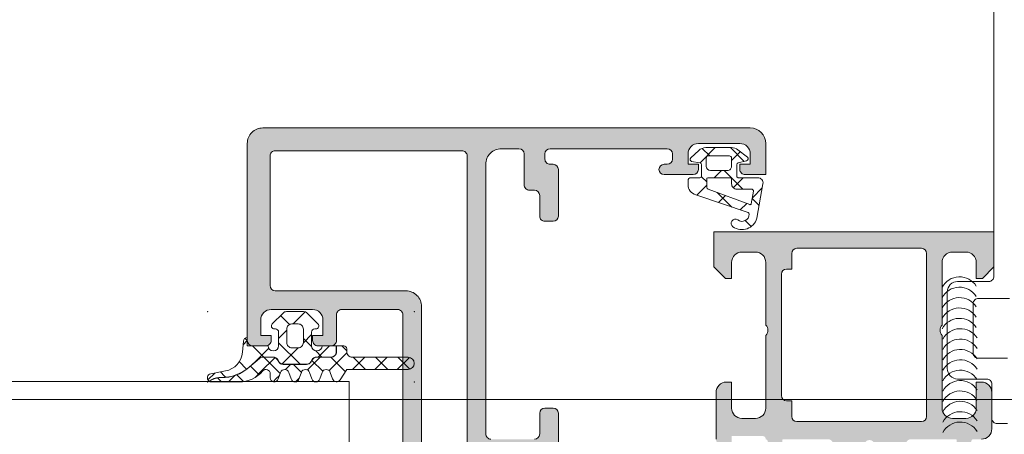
# Model space of a CAD drawing. Header units: millimetres. Extents: x 213386 to 506888, y 183055 to 450952.
# Tile 187 of 256: x 387482 to 387577, y 284360 to 284400. Entities that reach past the tile are written whole.
import ezdxf

# ---------------------------------------------------------------- set-up
doc = ezdxf.new("R2010")
doc.units = ezdxf.units.MM
doc.layers.add('FASÁDA DETAILNÍ', color=255, linetype='Continuous', lineweight=0)

msp = doc.modelspace()

# ---------------------------------------------------------------- hatches: boundary and pattern name
at = {"layer": 'FASÁDA DETAILNÍ'}
h = msp.add_hatch(color=256, dxfattribs=at)
edge = h.paths.add_edge_path(flags=16)
edge.add_ellipse((387524.344, 284386.636), major_axis=(-0.5, 0), ratio=1, start_angle=179.99702, end_angle=270.00298)
edge.add_line((387524.344, 284387.136), (387506.344, 284387.136))
edge.add_ellipse((387506.344, 284386.636), major_axis=(-0.5, 0), ratio=1, start_angle=-90.00298, end_angle=0.00298)
edge.add_line((387505.844, 284386.636), (387505.844, 284374.136))
edge.add_ellipse((387506.344, 284374.136), major_axis=(-0.5, 0), ratio=1, start_angle=0.0025, end_angle=89.9975)
edge.add_line((387506.344, 284373.636), (387518.947, 284373.636))
edge.add_ellipse((387518.947, 284372.136), major_axis=(-1.5, 0), ratio=1, start_angle=179.99996, end_angle=270.00004, ccw=False)
edge.add_line((387520.447, 284372.136), (387520.447, 284359.136))
edge.add_ellipse((387520.947, 284359.136), major_axis=(-0.5, 0), ratio=1, start_angle=-0.00004, end_angle=90.00004)
edge.add_line((387520.947, 284358.636), (387524.344, 284358.636))
edge.add_ellipse((387524.344, 284359.136), major_axis=(-0.5, 0), ratio=1, start_angle=89.99996, end_angle=180.00004)
edge.add_line((387524.844, 284359.136), (387524.844, 284386.636))
edge = h.paths.add_edge_path()
edge.add_line((387553.644, 284387.836), (387553.644, 284384.836))
edge.add_line((387553.644, 284384.836), (387551.644, 284384.836))
edge.add_arc((387551.644, 284385.336), 0.5, 179.99702, 270.00298, ccw=False)
edge.add_line((387551.144, 284385.336), (387551.144, 284385.836))
edge.add_line((387551.144, 284385.836), (387552.144, 284385.836))
edge.add_line((387552.144, 284385.836), (387552.144, 284386.836))
edge.add_arc((387551.144, 284386.836), 1, 0.00367, 89.99633)
edge.add_line((387551.144, 284387.836), (387547.144, 284387.836))
edge.add_arc((387547.144, 284386.836), 1, 90.00172, 179.99828)
edge.add_line((387546.144, 284386.836), (387546.144, 284385.836))
edge.add_line((387546.144, 284385.836), (387547.144, 284385.836))
edge.add_line((387547.144, 284385.836), (387547.144, 284385.336))
edge.add_arc((387546.644, 284385.336), 0.5, 270.00064, 359.99936, ccw=False)
edge.add_line((387546.644, 284384.836), (387543.844, 284384.836))
edge.add_arc((387543.844, 284385.336), 0.5, 90, 270, ccw=False)
edge.add_line((387543.844, 284385.836), (387544.144, 284385.836))
edge.add_arc((387544.144, 284386.336), 0.5, 270.00123, 359.99877)
edge.add_line((387544.644, 284386.336), (387544.644, 284386.836))
edge.add_arc((387544.144, 284386.836), 0.5, 0.00778, 89.99222)
edge.add_line((387544.144, 284387.336), (387532.844, 284387.336))
edge.add_arc((387532.844, 284386.836), 0.5, 90.0025, 179.9975)
edge.add_line((387532.344, 284386.836), (387532.344, 284386.336))
edge.add_arc((387532.844, 284386.336), 0.5, 179.99282, 270.00718)
edge.add_line((387532.844, 284385.836), (387533.144, 284385.836))
edge.add_arc((387533.144, 284385.336), 0.5, 0.0072, 89.9928, ccw=False)
edge.add_line((387533.644, 284385.336), (387533.644, 284380.836))
edge.add_arc((387533.144, 284380.836), 0.5, 270.00064, 359.99936, ccw=False)
edge.add_line((387533.144, 284380.336), (387532.344, 284380.336))
edge.add_arc((387532.344, 284380.836), 0.5, 179.99702, 270.00298, ccw=False)
edge.add_line((387531.844, 284380.836), (387531.844, 284382.836))
edge.add_arc((387531.344, 284382.836), 0.5, 0.00778, 89.99222)
edge.add_line((387531.344, 284383.336), (387530.844, 284383.336))
edge.add_arc((387530.844, 284383.836), 0.5, 179.99282, 270.00718, ccw=False)
edge.add_line((387530.344, 284383.836), (387530.344, 284386.836))
edge.add_arc((387529.844, 284386.836), 0.5, 0.00631, 89.99369)
edge.add_line((387529.844, 284387.336), (387528.144, 284387.336))
edge.add_arc((387528.144, 284385.836), 1.5, 89.99878, 180.00122)
edge.add_line((387526.644, 284385.836), (387526.644, 284359.836))
edge.add_arc((387527.144, 284359.836), 0.5, 179.99761, 270.00239)
edge.add_line((387527.144, 284359.336), (387531.344, 284359.336))
edge.add_arc((387531.344, 284359.836), 0.5, 270.00064, 359.99936)
edge.add_line((387531.844, 284359.836), (387531.844, 284361.836))
edge.add_arc((387532.344, 284361.836), 0.5, 90.0025, 179.9975, ccw=False)
edge.add_line((387532.344, 284362.336), (387533.144, 284362.336))
edge.add_arc((387533.144, 284361.836), 0.5, 0.00602, 89.99398, ccw=False)
edge.add_line((387533.644, 284361.836), (387533.644, 284356.836))
edge.add_line((387533.644, 284356.836), (387533.426, 284356.078))
edge.add_arc((387533.715, 284355.996), 0.3, 163.99998, 232.09519)
edge.add_arc((387533.346, 284355.522), 0.3, 0.00003, 52.09528, ccw=False)
edge.add_line((387533.646, 284355.522), (387533.646, 284353.458))
edge.add_arc((387533.246, 284353.458), 0.4, -111.97377, 0.00007, ccw=False)
edge.add_line((387533.096, 284353.087), (387531.073, 284353.904))
edge.add_arc((387531.148, 284354.089), 0.2, 155.85891, 248.02609, ccw=False)
edge.add_line((387530.965, 284354.171), (387532.034, 284356.555))
edge.add_arc((387531.851, 284356.636), 0.2, 335.85897, 450.8199)
edge.add_line((387531.848, 284356.836), (387520.544, 284356.836))
edge.add_arc((387520.536, 284356.645), 0.192, 87.47778, 181.04445)
edge.add_line((387520.344, 284356.641), (387520.344, 284356.221))
edge.add_line((387520.344, 284356.221), (387521.776, 284353.755))
edge.add_arc((387521.517, 284353.604), 0.3, -74.00003, 30.1792, ccw=False)
edge.add_line((387521.599, 284353.316), (387520.107, 284352.888))
edge.add_line((387520.107, 284352.888), (387519.244, 284352.39))
edge.add_arc((387519.044, 284352.736), 0.4, 180.00003, 299.99999, ccw=False)
edge.add_line((387518.644, 284352.736), (387518.644, 284356.844))
edge.add_line((387518.644, 284356.844), (387518.647, 284371.336))
edge.add_arc((387518.147, 284371.336), 0.5, 359.97959, 450.00002)
edge.add_line((387518.147, 284371.836), (387512.744, 284371.836))
edge.add_arc((387512.744, 284371.336), 0.5, 89.99996, 180.00004)
edge.add_line((387512.244, 284371.336), (387512.244, 284368.836))
edge.add_arc((387511.744, 284368.836), 0.5, -90.00004, 0.00004, ccw=False)
edge.add_line((387511.744, 284368.336), (387510.444, 284368.336))
edge.add_arc((387510.444, 284368.836), 0.5, 179.99761, 270.00239, ccw=False)
edge.add_line((387509.944, 284368.836), (387509.944, 284369.336))
edge.add_line((387509.944, 284369.336), (387510.944, 284369.336))
edge.add_line((387510.944, 284369.336), (387510.944, 284370.836))
edge.add_arc((387509.944, 284370.836), 1, 0.00182, 89.99818)
edge.add_line((387509.944, 284371.836), (387505.944, 284371.836))
edge.add_arc((387505.944, 284370.836), 1, 90.00397, 179.99603)
edge.add_line((387504.944, 284370.836), (387504.944, 284369.336))
edge.add_line((387504.944, 284369.336), (387505.944, 284369.336))
edge.add_line((387505.944, 284369.336), (387505.944, 284368.836))
edge.add_arc((387505.444, 284368.836), 0.5, -90.00298, 0.00298, ccw=False)
edge.add_line((387505.444, 284368.336), (387504.144, 284368.336))
edge.add_arc((387504.144, 284368.836), 0.5, 180.00064, 269.99936, ccw=False)
edge.add_line((387503.644, 284368.836), (387503.644, 284387.836))
edge.add_arc((387505.144, 284387.836), 1.5, 89.99888, 180.00112, ccw=False)
edge.add_line((387505.144, 284389.336), (387552.144, 284389.336))
edge.add_arc((387552.144, 284387.836), 1.5, 0.0023, 89.9977, ccw=False)
h = msp.add_hatch(dxfattribs=at)
h.set_pattern_fill('ANSI37', color=256, scale=0.625, angle=90, style=0)
h.set_pattern_definition([(135, (393503.133, 283048.1544), (-1.403165, -1.403165), []), (225, (393503.133, 283048.1544), (1.403165, -1.403165), [])])
edge = h.paths.add_edge_path(flags=16)
edge.add_ellipse((387550.841, 284383.934), major_axis=(-0.498, 0), ratio=1, start_angle=-0.19258, end_angle=90.25472, ccw=False)
edge.add_line((387550.344, 284383.936), (387550.344, 284384.436))
edge.add_ellipse((387550.244, 284384.436), major_axis=(-0.1, 0), ratio=1, start_angle=179.99183, end_angle=270.00874)
edge.add_line((387550.244, 284384.536), (387548.043, 284384.536))
edge.add_ellipse((387548.043, 284384.436), major_axis=(-0.1, 0), ratio=1, start_angle=270.00152, end_angle=359.99848)
edge.add_line((387547.943, 284384.436), (387547.943, 284383.624))
edge.add_ellipse((387548.143, 284383.624), major_axis=(-0.2, 0), ratio=1, start_angle=0.00243, end_angle=74.31138)
edge.add_line((387548.089, 284383.432), (387552.107, 284381.945))
edge.add_ellipse((387552.142, 284382.038), major_axis=(-0.1, 0), ratio=1, start_angle=69.68782, end_angle=169.67772)
edge.add_line((387552.24, 284382.02), (387552.461, 284383.23))
edge.add_ellipse((387552.261, 284383.236), major_axis=(-0.2, 0), ratio=1, start_angle=178.13503, end_angle=270.00104)
edge.add_line((387552.261, 284383.436), (387550.844, 284383.436))
edge = h.paths.add_edge_path(flags=16)
edge.add_ellipse((387550.144, 284386.436), major_axis=(-0.2, 0), ratio=1, start_angle=179.99976, end_angle=270.00024)
edge.add_line((387550.144, 284386.636), (387548.109, 284386.636))
edge.add_ellipse((387548.109, 284386.436), major_axis=(-0.2, 0), ratio=1, start_angle=-90.00135, end_angle=0.00049)
edge.add_line((387547.909, 284386.436), (387547.909, 284385.636))
edge.add_ellipse((387548.309, 284385.636), major_axis=(-0.4, 0), ratio=1, start_angle=0.00126, end_angle=89.99802)
edge.add_line((387548.309, 284385.236), (387549.944, 284385.236))
edge.add_ellipse((387549.944, 284385.636), major_axis=(-0.4, 0), ratio=1, start_angle=89.99956, end_angle=180.00101)
edge.add_line((387550.344, 284385.636), (387550.344, 284386.436))
edge = h.paths.add_edge_path()
edge.add_arc((387551.744, 284386.36), 0.2, -74.99848, 49.99768, ccw=False)
edge.add_line((387551.795, 284386.167), (387550.992, 284385.976))
edge.add_arc((387551.044, 284385.783), 0.2, 105.00286, 179.99725)
edge.add_line((387550.844, 284385.783), (387550.844, 284384.686))
edge.add_arc((387550.994, 284384.686), 0.15, 179.99604, 270.00396)
edge.add_line((387550.994, 284384.536), (387552.876, 284384.536))
edge.add_arc((387552.876, 284384.036), 0.5, -9.93357, 90.00022, ccw=False)
edge.add_line((387553.369, 284383.95), (387552.788, 284380.63))
edge.add_arc((387551.344, 284381.036), 1.5, 234.91245, 344.29308, ccw=False)
edge.add_arc((387550.711, 284380.136), 0.4, 54.912, 234.912, ccw=False)
edge.add_arc((387551.346, 284381.018), 0.686, 233.85881, 359.51564)
edge.add_arc((387551.883, 284381.031), 0.15, 352.50392, 430.98385)
edge.add_line((387551.932, 284381.174), (387546.885, 284382.901))
edge.add_arc((387547.144, 284383.867), 1, 179.99943, 255.04109, ccw=False)
edge.add_line((387546.144, 284383.867), (387546.144, 284384.236))
edge.add_arc((387546.444, 284384.236), 0.3, 90.00319, 179.99604, ccw=False)
edge.add_line((387546.444, 284384.536), (387547.294, 284384.536))
edge.add_arc((387547.294, 284384.686), 0.15, 269.99507, 360.00493)
edge.add_line((387547.444, 284384.686), (387547.444, 284385.783))
edge.add_arc((387547.244, 284385.783), 0.2, 0.00261, 74.99763)
edge.add_line((387547.295, 284385.976), (387546.492, 284386.105))
edge.add_arc((387546.544, 284386.298), 0.2, 134.99256, 255.01021, ccw=False)
edge.add_line((387546.402, 284386.44), (387547.178, 284387.166))
edge.add_arc((387547.862, 284386.436), 1, 89.99997, 133.11854, ccw=False)
edge.add_line((387547.862, 284387.436), (387550.34, 284387.436))
edge.add_arc((387550.34, 284386.436), 1, 52.17221, 89.99994, ccw=False)
edge.add_line((387550.954, 284387.226), (387551.872, 284386.513))
h = msp.add_hatch(color=256, dxfattribs=at)
edge = h.paths.add_edge_path()
edge.add_arc((387571.943, 284359.216), 0.12, 360, 450, ccw=False)
edge.add_line((387572.063, 284359.216), (387572.063, 284356.456))
edge.add_arc((387572.363, 284356.456), 0.3, 540, 630)
edge.add_line((387572.363, 284356.156), (387573.343, 284356.156))
edge.add_arc((387573.343, 284356.456), 0.3, 270, 360)
edge.add_line((387573.643, 284356.456), (387573.643, 284358.336))
edge.add_arc((387573.722, 284358.604), 0.279, 178.83713, 253.57541, ccw=False)
edge.add_line((387573.443, 284358.61), (387573.443, 284359.063))
edge.add_arc((387573.722, 284359.069), 0.279, 106.41988, 181.16459, ccw=False)
edge.add_line((387573.643, 284359.336), (387574.444, 284359.336))
edge.add_arc((387574.444, 284360.336), 1, 270, 360)
edge.add_line((387575.444, 284360.336), (387575.444, 284363.836))
edge.add_arc((387574.444, 284363.836), 1, 360.00114, 449.99886)
edge.add_line((387574.444, 284364.836), (387573.944, 284364.836))
edge.add_line((387573.944, 284364.836), (387573.944, 284362.336))
edge.add_arc((387572.944, 284362.336), 1, 270.0026, 359.9974, ccw=False)
edge.add_line((387572.944, 284361.336), (387571.644, 284361.336))
edge.add_arc((387571.644, 284362.336), 1, 180.00301, 269.99699, ccw=False)
edge.add_line((387570.644, 284362.336), (387570.644, 284369.336))
edge.add_arc((387571.169, 284369.836), 0.725, 136.40382, 223.59618, ccw=False)
edge.add_line((387570.644, 284370.336), (387570.644, 284376.37))
edge.add_arc((387571.644, 284376.37), 1, 450.00301, 539.99699, ccw=False)
edge.add_line((387571.644, 284377.37), (387572.944, 284377.37))
edge.add_arc((387572.944, 284376.37), 1, 360.0026, 449.9974, ccw=False)
edge.add_line((387573.944, 284376.37), (387573.944, 284374.836))
edge.add_line((387573.944, 284374.836), (387574.544, 284374.836))
edge.add_line((387574.544, 284374.836), (387575.644, 284375.936))
edge.add_line((387575.644, 284375.936), (387575.644, 284379.336))
edge.add_line((387575.644, 284379.336), (387548.644, 284379.336))
edge.add_line((387548.644, 284379.336), (387548.644, 284375.936))
edge.add_line((387548.644, 284375.936), (387549.744, 284374.836))
edge.add_line((387549.744, 284374.836), (387550.344, 284374.836))
edge.add_line((387550.344, 284374.836), (387550.344, 284376.37))
edge.add_arc((387551.344, 284376.37), 1, 450.0026, 539.9974, ccw=False)
edge.add_line((387551.344, 284377.37), (387552.644, 284377.37))
edge.add_arc((387552.644, 284376.37), 1, 360.00301, 449.99699, ccw=False)
edge.add_line((387553.644, 284376.37), (387553.644, 284370.336))
edge.add_arc((387553.119, 284369.836), 0.725, 316.40382, 403.59618, ccw=False)
edge.add_line((387553.644, 284369.336), (387553.644, 284362.336))
edge.add_arc((387552.644, 284362.336), 1, 270.00301, 359.99699, ccw=False)
edge.add_line((387552.644, 284361.336), (387551.344, 284361.336))
edge.add_arc((387551.344, 284362.336), 1, 180.0026, 269.9974, ccw=False)
edge.add_line((387550.344, 284362.336), (387550.344, 284364.836))
edge.add_line((387550.344, 284364.836), (387549.844, 284364.836))
edge.add_arc((387549.844, 284363.836), 1, 450.00114, 539.99886)
edge.add_line((387548.844, 284363.836), (387548.844, 284359.336))
edge.add_arc((387549.344, 284359.336), 0.5, 539.99882, 630.00118)
edge.add_line((387549.344, 284358.836), (387550.344, 284358.836))
edge.add_line((387550.344, 284358.836), (387550.344, 284359.636))
edge.add_line((387550.344, 284359.636), (387553.344, 284359.636))
edge.add_arc((387553.344, 284359.336), 0.3, 359.99949, 450.00051, ccw=False)
edge.add_arc((387553.565, 284359.069), 0.279, 358.83541, 433.58012, ccw=False)
edge.add_line((387553.844, 284359.063), (387553.844, 284358.61))
edge.add_arc((387553.565, 284358.604), 0.279, 286.42459, 361.16287, ccw=False)
edge.add_line((387553.644, 284358.336), (387553.644, 284356.456))
edge.add_arc((387553.944, 284356.456), 0.3, 540, 630)
edge.add_line((387553.944, 284356.156), (387554.924, 284356.156))
edge.add_arc((387554.924, 284356.456), 0.3, 270, 360)
edge.add_line((387555.224, 284356.456), (387555.224, 284359.216))
edge.add_arc((387555.344, 284359.216), 0.12, 450, 540, ccw=False)
edge.add_line((387555.344, 284359.336), (387559.644, 284359.336))
edge.add_arc((387559.644, 284358.836), 0.5, 360, 450, ccw=False)
edge.add_line((387560.144, 284358.836), (387560.144, 284358.136))
edge.add_line((387560.144, 284358.136), (387558.762, 284355.744))
edge.add_arc((387558.882, 284355.674), 0.138, 510, 637.70244)
edge.add_arc((387558.434, 284360.516), 5, 275.34923, 341.2906)
edge.add_arc((387563.644, 284358.752), 0.5, 378.7094, 521.2906, ccw=False)
edge.add_arc((387568.853, 284360.516), 5, 198.7094, 264.65077)
edge.add_arc((387568.405, 284355.674), 0.138, 262.29756, 390)
edge.add_line((387568.525, 284355.744), (387567.143, 284358.136))
edge.add_line((387567.143, 284358.136), (387567.143, 284358.836))
edge.add_arc((387567.643, 284358.836), 0.5, 450, 540, ccw=False)
edge.add_line((387567.643, 284359.336), (387571.943, 284359.336))
edge = h.paths.add_edge_path(flags=16)
edge.add_arc((387556.644, 284377.236), 0.5, 450, 540, ccw=False)
edge.add_line((387556.644, 284377.736), (387568.644, 284377.736))
edge.add_arc((387568.644, 284377.236), 0.5, 360, 450, ccw=False)
edge.add_line((387569.144, 284377.236), (387569.144, 284361.536))
edge.add_arc((387568.644, 284361.536), 0.5, 270, 360, ccw=False)
edge.add_line((387568.644, 284361.036), (387556.644, 284361.036))
edge.add_arc((387556.644, 284361.536), 0.5, 180, 270, ccw=False)
edge.add_line((387556.144, 284361.536), (387556.144, 284363.036))
edge.add_line((387556.144, 284363.036), (387555.644, 284363.036))
edge.add_arc((387555.644, 284363.536), 0.5, 180, 270, ccw=False)
edge.add_line((387555.144, 284363.536), (387555.144, 284375.236))
edge.add_arc((387555.644, 284375.236), 0.5, 450, 540, ccw=False)
edge.add_line((387555.644, 284375.736), (387556.144, 284375.736))
edge.add_line((387556.144, 284375.736), (387556.144, 284377.236))
h = msp.add_hatch(dxfattribs=at)
h.set_pattern_fill('ANSI37', color=256, scale=0.625, angle=90, style=0)
h.set_pattern_definition([(135, (387503.6436, 284368.8363), (-1.40317, -1.40317), []), (225, (387503.6436, 284368.8363), (1.40317, -1.40317), [])])
edge = h.paths.add_edge_path()
edge.add_arc((387510.254, 284370.246), 0.29, -89.99949, 45.00244, ccw=False)
edge.add_line((387510.254, 284369.956), (387510.154, 284369.956))
edge.add_arc((387510.154, 284369.646), 0.31, 90, 180)
edge.add_line((387509.844, 284369.646), (387509.844, 284368.346))
edge.add_arc((387510.354, 284368.346), 0.51, 180, 358.87648)
edge.add_line((387510.863, 284368.336), (387512.222, 284368.336))
edge.add_line((387512.222, 284368.336), (387512.222, 284367.746))
edge.add_arc((387511.732, 284367.746), 0.49, 270, 360, ccw=False)
edge.add_line((387511.732, 284367.256), (387510.332, 284367.256))
edge.add_arc((387510.332, 284366.746), 0.51, 90, 150)
edge.add_line((387509.89, 284367.001), (387509.775, 284366.801))
edge.add_arc((387509.351, 284367.046), 0.49, 270, 330, ccw=False)
edge.add_line((387509.351, 284366.556), (387507.114, 284366.556))
edge.add_arc((387507.114, 284367.046), 0.49, 210, 270, ccw=False)
edge.add_line((387506.689, 284366.801), (387506.574, 284367.001))
edge.add_arc((387506.132, 284366.746), 0.51, 30, 90)
edge.add_line((387506.132, 284367.256), (387505.134, 284367.256))
edge.add_arc((387505.134, 284366.75), 0.506, 90, 130.64118)
edge.add_line((387504.805, 284367.134), (387503.779, 284366.253))
edge.add_arc((387501.178, 284369.284), 3.994, 269.38113, 310.64118, ccw=False)
edge.add_arc((387501.113, 284363.281), 2.01, 89.38113, 116.65479)
edge.add_line((387500.211, 284365.077), (387499.944, 284364.943))
edge.add_arc((387500.189, 284365.246), 0.39, 101.01056, 231.08797, ccw=False)
edge.add_line((387500.114, 284365.629), (387501.552, 284365.909))
edge.add_arc((387501.169, 284367.882), 2.01, 281.0025, 355.00475)
edge.add_line((387503.171, 284367.707), (387503.265, 284368.78))
edge.add_arc((387503.654, 284368.746), 0.39, 91.46987, 175.084, ccw=False)
edge.add_line((387503.644, 284369.136), (387503.644, 284368.336))
edge.add_line((387503.644, 284368.336), (387505.644, 284368.336))
edge.add_arc((387506.154, 284368.346), 0.51, 181.12352, 360)
edge.add_line((387506.664, 284368.346), (387506.664, 284369.646))
edge.add_arc((387506.354, 284369.646), 0.31, 0, 90)
edge.add_line((387506.354, 284369.956), (387506.254, 284369.956))
edge.add_arc((387506.254, 284370.246), 0.29, 135.00331, 269.99443, ccw=False)
edge.add_line((387506.048, 284370.451), (387507.089, 284371.493))
edge.add_arc((387507.436, 284371.146), 0.49, 90, 135.02016, ccw=False)
edge.add_line((387507.436, 284371.636), (387509.072, 284371.636))
edge.add_arc((387509.072, 284371.146), 0.49, 44.9723, 90, ccw=False)
edge.add_line((387509.418, 284371.493), (387510.459, 284370.451))
edge = h.paths.add_edge_path()
edge.add_arc((387508.554, 284368.646), 0.5, 270, 360)
edge.add_line((387509.054, 284368.646), (387509.054, 284369.946))
edge.add_arc((387508.554, 284369.946), 0.5, 359.99786, 450.00214)
edge.add_line((387508.554, 284370.446), (387507.954, 284370.446))
edge.add_arc((387507.954, 284369.946), 0.5, 89.99786, 180.00214)
edge.add_line((387507.454, 284369.946), (387507.454, 284368.646))
edge.add_arc((387507.954, 284368.646), 0.5, 180, 270)
edge.add_line((387507.954, 284368.146), (387508.554, 284368.146))
h = msp.add_hatch(dxfattribs=at)
h.set_pattern_fill('ANSI37', color=256, scale=0.48, angle=90, style=0)
h.set_pattern_definition([(135, (387503.6436, 284368.8363), (-1.07763, -1.07763), []), (225, (387503.6436, 284368.8363), (1.07763, -1.07763), [])])
edge = h.paths.add_edge_path()
edge.add_line((387510.858, 284365.753), (387510.631, 284365.146))
edge.add_arc((387510.254, 284365.246), 0.39, 194.92937, 345.07063, ccw=False)
edge.add_line((387509.877, 284365.146), (387509.65, 284365.753))
edge.add_arc((387509.254, 284365.646), 0.41, 15.06763, 164.93237)
edge.add_line((387508.858, 284365.753), (387508.631, 284365.146))
edge.add_arc((387508.254, 284365.246), 0.39, 194.92916, 345.07084, ccw=False)
edge.add_line((387507.877, 284365.146), (387507.65, 284365.753))
edge.add_arc((387507.254, 284365.646), 0.41, 15.06743, 164.93258)
edge.add_line((387506.858, 284365.753), (387506.631, 284365.146))
edge.add_arc((387506.254, 284365.246), 0.39, 180, 345.07068, ccw=False)
edge.add_line((387505.864, 284365.246), (387505.864, 284365.646))
edge.add_arc((387505.454, 284365.646), 0.41, 0, 139.68006)
edge.add_arc((387502.861, 284367.846), 2.99, 269.99867, 319.68006, ccw=False)
edge.add_line((387502.861, 284364.856), (387500.189, 284364.856))
edge.add_arc((387500.189, 284365.246), 0.39, 234.35943, 270.08193, ccw=False)
edge.add_line((387499.962, 284364.929), (387500.22, 284365.059))
edge.add_arc((387501.113, 284363.281), 1.99, 89.38113, 116.65479, ccw=False)
edge.add_arc((387501.178, 284369.284), 4.014, 269.38113, 310.64118)
edge.add_line((387503.792, 284366.238), (387504.818, 284367.119))
edge.add_arc((387505.134, 284366.75), 0.486, 90, 130.64118, ccw=False)
edge.add_line((387505.134, 284367.236), (387506.132, 284367.236))
edge.add_arc((387506.132, 284366.746), 0.49, 30, 90, ccw=False)
edge.add_line((387506.556, 284366.991), (387506.672, 284366.791))
edge.add_arc((387507.114, 284367.046), 0.51, 210, 270)
edge.add_line((387507.114, 284366.536), (387509.351, 284366.536))
edge.add_arc((387509.351, 284367.046), 0.51, 270, 330)
edge.add_line((387509.792, 284366.791), (387509.908, 284366.991))
edge.add_arc((387510.332, 284366.746), 0.49, 90, 150, ccw=False)
edge.add_line((387510.332, 284367.236), (387511.732, 284367.236))
edge.add_arc((387511.732, 284367.746), 0.51, 270, 360)
edge.add_line((387512.242, 284367.746), (387512.242, 284368.336))
edge.add_line((387512.242, 284368.336), (387512.954, 284368.336))
edge.add_arc((387512.954, 284368.046), 0.29, 0, 89.99992, ccw=False)
edge.add_line((387513.244, 284368.046), (387513.244, 284367.746))
edge.add_arc((387513.754, 284367.746), 0.51, 179.9796, 270.02429)
edge.add_line((387513.754, 284367.236), (387519.154, 284367.236))
edge.add_arc((387519.154, 284366.646), 0.59, -90, 89.99968, ccw=False)
edge.add_line((387519.154, 284366.056), (387513.248, 284366.056))
edge.add_line((387513.248, 284366.056), (387512.592, 284365.052))
edge.add_arc((387512.254, 284365.246), 0.39, 194.92976, 330.04058, ccw=False)
edge.add_line((387511.877, 284365.146), (387511.65, 284365.753))
edge.add_arc((387511.254, 284365.646), 0.41, 15.06763, 164.93237)

# ---------------------------------------------------------------- linework, layer by layer
for p, q in [((387575.644, 284379.336), (387548.644, 284379.336)), ((387548.644, 284379.336), (387548.644, 284375.936)), ((387575.644, 284375.936), (387575.644, 284379.336)), ((387551.344, 284377.37), (387552.644, 284377.37)), ((387556.144, 284375.736), (387556.144, 284377.236)), ((387556.644, 284377.736), (387568.644, 284377.736)), ((387569.144, 284377.236), (387569.144, 284361.536)), ((387571.644, 284377.37), (387572.944, 284377.37)), ((387550.344, 284374.836), (387550.344, 284376.37)), ((387553.644, 284376.37), (387553.644, 284370.336)), ((387570.644, 284370.336), (387570.644, 284376.37)), ((387573.944, 284376.37), (387573.944, 284374.836)), ((387548.644, 284375.936), (387549.744, 284374.836)), ((387555.144, 284363.536), (387555.144, 284375.236)), ((387555.644, 284375.736), (387556.144, 284375.736)), ((387574.544, 284374.836), (387575.644, 284375.936)), ((387549.744, 284374.836), (387550.344, 284374.836)), ((387573.944, 284374.836), (387574.544, 284374.836)), ((387553.644, 284369.336), (387553.644, 284362.336)), ((387570.644, 284362.336), (387570.644, 284369.336)), ((387550.344, 284364.836), (387549.844, 284364.836)), ((387550.344, 284362.336), (387550.344, 284364.836)), ((387574.444, 284364.836), (387573.944, 284364.836)), ((387573.944, 284364.836), (387573.944, 284362.336)), ((387548.844, 284363.836), (387548.844, 284359.336)), ((387575.444, 284360.336), (387575.444, 284363.836)), ((393344.807, 284363.154), (373041.638, 284363.154)), ((389497.138, 284363.154), (387513.469, 284363.154)), ((387556.144, 284363.036), (387555.644, 284363.036)), ((387556.144, 284361.536), (387556.144, 284363.036)), ((387552.644, 284361.336), (387551.344, 284361.336)), ((387568.644, 284361.036), (387556.644, 284361.036)), ((387572.944, 284361.336), (387571.644, 284361.336))]:
    msp.add_line(p, q, dxfattribs=at)
for points in [[(387575.644, 284493.572), (387575.644, 284375.036, -0.414214), (387575.144, 284374.536), (387572.144, 284374.536, 0.414214), (387571.144, 284373.536), (387571.144, 284366.136, 0.414214), (387572.144, 284365.136), (387574.944, 284365.136, -0.414214), (387575.444, 284364.636), (387575.444, 284361.336, 0.414214), (387575.944, 284360.836), (387576.944, 284360.836, 0.414214)], [(387518.644, 284356.844), (387518.647, 284371.336), (387518.647, 284371.336, 0.414318), (387518.147, 284371.836), (387512.744, 284371.836), (387512.744, 284371.836, 0.414214), (387512.244, 284371.336), (387512.244, 284368.836), (387512.244, 284368.836, -0.414214), (387511.744, 284368.336), (387510.444, 284368.336), (387510.444, 284368.336, -0.414238), (387509.944, 284368.836), (387509.944, 284369.336), (387510.944, 284369.336), (387510.944, 284370.836), (387510.944, 284370.836, 0.414195), (387509.944, 284371.836), (387505.944, 284371.836), (387505.944, 284371.836, 0.414173), (387504.944, 284370.836), (387504.944, 284369.336), (387505.944, 284369.336), (387505.944, 284368.836), (387505.944, 284368.836, -0.414244), (387505.444, 284368.336), (387504.144, 284368.336), (387504.144, 284368.336, -0.414207), (387503.644, 284368.836), (387503.644, 284387.836), (387503.644, 284387.836, -0.414225), (387505.144, 284389.336), (387552.144, 284389.336), (387552.144, 284389.336, -0.41419), (387553.644, 284387.836), (387553.644, 284387.836), (387553.644, 284384.836), (387551.644, 284384.836), (387551.644, 284384.836, -0.414244), (387551.144, 284385.336), (387551.144, 284385.836), (387552.144, 284385.836), (387552.144, 284386.836), (387552.144, 284386.836, 0.414176), (387551.144, 284387.836), (387547.144, 284387.836), (387547.144, 284387.836, 0.414196), (387546.144, 284386.836), (387546.144, 284385.836), (387547.144, 284385.836), (387547.144, 284385.336), (387547.144, 284385.336, -0.414207), (387546.644, 284384.836), (387543.844, 284384.836), (387543.844, 284384.836, -1), (387543.844, 284385.836), (387544.144, 284385.836), (387544.144, 284385.836, 0.414201), (387544.644, 284386.336), (387544.644, 284386.836), (387544.644, 284386.836, 0.414134), (387544.144, 284387.336), (387532.844, 284387.336), (387532.844, 284387.336, 0.414188), (387532.344, 284386.836), (387532.344, 284386.336), (387532.344, 284386.336, 0.414287), (387532.844, 284385.836), (387533.144, 284385.836), (387533.144, 284385.836, -0.41414), (387533.644, 284385.336), (387533.644, 284380.836), (387533.644, 284380.836, -0.414207), (387533.144, 284380.336), (387532.344, 284380.336), (387532.344, 284380.336, -0.414244), (387531.844, 284380.836), (387531.844, 284382.836), (387531.844, 284382.836, 0.414134), (387531.344, 284383.336), (387530.844, 284383.336), (387530.844, 284383.336, -0.414287), (387530.344, 284383.836), (387530.344, 284386.836), (387530.344, 284386.836, 0.414149), (387529.844, 284387.336), (387528.144, 284387.336), (387528.144, 284387.336, 0.414226), (387526.644, 284385.836), (387526.644, 284359.836), (387526.644, 284359.836, 0.414238), (387527.144, 284359.336)], [(387576.944, 284367.136), (387574.144, 284367.136, -0.414214), (387573.644, 284367.636), (387573.644, 284372.402, -0.414214), (387574.144, 284372.902), (387577.144, 284372.902, 0.414214)], [(387531.344, 284359.336, 0.414207), (387531.844, 284359.836), (387531.844, 284361.836), (387531.844, 284361.836, -0.414188), (387532.344, 284362.336), (387533.144, 284362.336), (387533.144, 284362.336, -0.414152), (387533.644, 284361.836), (387533.644, 284356.836)]]:
    msp.add_lwpolyline(points, format="xyb", dxfattribs=at)
at = {"layer": 'FASÁDA DETAILNÍ', "extrusion": (0, 0, -1)}
for points in [[(-387524.844, 284386.636, -0.414244), (-387524.344, 284387.136), (-387506.344, 284387.136), (-387506.344, 284387.136, -0.414244), (-387505.844, 284386.636), (-387505.844, 284374.136), (-387505.844, 284374.136, -0.414188), (-387506.344, 284373.636), (-387518.947, 284373.636), (-387518.947, 284373.636, 0.414214), (-387520.447, 284372.136), (-387520.447, 284359.136), (-387520.447, 284359.136, -0.414214), (-387520.947, 284358.636), (-387524.344, 284358.636), (-387524.344, 284358.636, -0.414214), (-387524.844, 284359.136), (-387524.844, 284386.636)], [(-387550.344, 284386.436, -0.414216), (-387550.144, 284386.636), (-387548.109, 284386.636), (-387548.109, 284386.636, -0.414223), (-387547.909, 284386.436), (-387547.909, 284385.636), (-387547.909, 284385.636, -0.414197), (-387548.309, 284385.236), (-387549.944, 284385.236), (-387549.944, 284385.236, -0.414221), (-387550.344, 284385.636), (-387550.344, 284386.436)], [(-387550.844, 284383.436, 0.416502), (-387550.344, 284383.936), (-387550.344, 284384.436), (-387550.344, 284384.436, -0.4143), (-387550.244, 284384.536), (-387548.043, 284384.536), (-387548.043, 284384.536, -0.414198), (-387547.943, 284384.436), (-387547.943, 284383.624), (-387547.943, 284383.624, -0.336095), (-387548.089, 284383.432), (-387552.107, 284381.945), (-387552.107, 284381.945, -0.466254), (-387552.24, 284382.02), (-387552.461, 284383.23), (-387552.461, 284383.23, -0.423785), (-387552.261, 284383.436), (-387550.844, 284383.436)]]:
    msp.add_lwpolyline(points, format="xyb", close=True, dxfattribs=at)
at = {"layer": 'FASÁDA DETAILNÍ'}
msp.add_lwpolyline([(387551.872, 284386.513, -0.606792), (387551.795, 284386.167), (387550.992, 284385.976), (387550.992, 284385.976, 0.339427), (387550.844, 284385.783), (387550.844, 284384.686), (387550.844, 284384.686, 0.414254), (387550.994, 284384.536), (387552.876, 284384.536), (387552.876, 284384.536, -0.465956), (387553.369, 284383.95), (387552.788, 284380.63), (387552.788, 284380.63, -0.517137), (387550.481, 284379.809, -1), (387550.941, 284380.464, 0.610743), (387552.032, 284381.012, 0.356477), (387551.932, 284381.174), (387546.885, 284382.901), (387546.885, 284382.901, -0.339657), (387546.144, 284383.867), (387546.144, 284384.236), (387546.144, 284384.236, -0.414177), (387546.444, 284384.536), (387547.294, 284384.536), (387547.294, 284384.536, 0.414264), (387547.444, 284384.686), (387547.444, 284385.783), (387547.444, 284385.783, 0.33943), (387547.295, 284385.976), (387546.492, 284386.105), (387546.492, 284386.105, -0.577453), (387546.402, 284386.44), (387547.178, 284387.166), (387547.178, 284387.166, -0.190392), (387547.862, 284387.436), (387550.34, 284387.436), (387550.34, 284387.436, -0.16657), (387550.954, 284387.226), (387551.872, 284386.513)], format="xyb", close=True, dxfattribs=at)
at = {"layer": 'FASÁDA DETAILNÍ', "color": 7}
for points in [[(387510.459, 284370.451, -0.668191), (387510.254, 284369.956), (387510.154, 284369.956, 0.414214), (387509.844, 284369.646), (387509.844, 284368.346, 0.990243), (387510.863, 284368.336), (387512.222, 284368.336), (387512.222, 284367.746, -0.414214), (387511.732, 284367.256), (387510.332, 284367.256, 0.267949), (387509.89, 284367.001), (387509.775, 284366.801, -0.267949), (387509.351, 284366.556), (387507.114, 284366.556, -0.267949), (387506.689, 284366.801), (387506.574, 284367.001, 0.267949), (387506.132, 284367.256), (387505.134, 284367.256, 0.179213), (387504.805, 284367.134), (387503.779, 284366.253, -0.182001), (387501.134, 284365.29, 0.119569), (387500.211, 284365.077), (387499.944, 284364.943, -0.637545), (387500.114, 284365.629), (387501.552, 284365.909, 0.334606), (387503.171, 284367.707), (387503.265, 284368.78, -0.381933), (387503.644, 284369.136), (387503.644, 284368.336), (387505.644, 284368.336, 0.990243), (387506.664, 284368.346), (387506.664, 284369.646, 0.414214), (387506.354, 284369.956), (387506.254, 284369.956, -0.668123), (387506.048, 284370.451), (387507.089, 284371.493, -0.199004), (387507.436, 284371.636), (387509.072, 284371.636, -0.199038), (387509.418, 284371.493), (387510.459, 284370.451)], [(387508.554, 284368.146, 0.414214), (387509.054, 284368.646), (387509.054, 284369.946, 0.414235), (387508.554, 284370.446), (387507.954, 284370.446, 0.414235), (387507.454, 284369.946), (387507.454, 284368.646, 0.414214), (387507.954, 284368.146), (387508.554, 284368.146)], [(387510.858, 284365.753), (387510.631, 284365.146, -0.768307), (387509.877, 284365.146), (387509.65, 284365.753, 0.76639), (387508.858, 284365.753), (387508.631, 284365.146, -0.76831), (387507.877, 284365.146), (387507.65, 284365.753, 0.766393), (387506.858, 284365.753), (387506.631, 284365.146, -0.877522), (387505.864, 284365.246), (387505.864, 284365.646, 0.698129), (387505.141, 284365.912, -0.220237), (387502.861, 284364.856), (387500.189, 284364.856, -0.157143), (387499.962, 284364.929), (387500.22, 284365.059, -0.119569), (387501.134, 284365.27, 0.182001), (387503.792, 284366.238), (387504.818, 284367.119, -0.179213), (387505.134, 284367.236), (387506.132, 284367.236, -0.267949), (387506.556, 284366.991), (387506.672, 284366.791, 0.267949), (387507.114, 284366.536), (387509.351, 284366.536, 0.267949), (387509.792, 284366.791), (387509.908, 284366.991, -0.267949), (387510.332, 284367.236), (387511.732, 284367.236, 0.414214), (387512.242, 284367.746), (387512.242, 284368.336), (387512.954, 284368.336, -0.414213), (387513.244, 284368.046), (387513.244, 284367.746, 0.414442), (387513.754, 284367.236), (387519.154, 284367.236, -0.999997), (387519.154, 284366.056), (387513.248, 284366.056), (387512.592, 284365.052, -0.668878), (387511.877, 284365.146), (387511.65, 284365.753, 0.76639), (387510.858, 284365.753)]]:
    msp.add_lwpolyline(points, format="xyb", close=True, dxfattribs=at)
at = {"layer": 'FASÁDA DETAILNÍ'}
msp.add_lwpolyline([(387125.778, 284320.9), (387513.469, 284320.9), (387513.469, 284364.9), (387125.778, 284364.9), (387044.807, 284364.9), (387044.807, 284320.9)], close=True, dxfattribs=at)
for centre, radius, start, end in [((387551.344, 284376.37), 1, 90.0026, 179.9974), ((387552.644, 284376.37), 1, 0.00301, 89.99699), ((387556.644, 284377.236), 0.5, 90, 180), ((387568.644, 284377.236), 0.5, 0, 90), ((387571.644, 284376.37), 1, 90.00301, 179.99699), ((387572.944, 284376.37), 1, 0.0026, 89.9974), ((387555.644, 284375.236), 0.5, 90, 180), ((387572.327, 284373.079), 1.906, 32.03205, 152.03205), ((387572.327, 284372.079), 1.906, 32.03205, 152.03205), ((387572.327, 284371.079), 1.906, 32.03205, 152.03205), ((387572.327, 284370.079), 1.906, 32.03205, 152.03205), ((387572.327, 284369.079), 1.906, 32.03205, 152.03205), ((387553.119, 284369.836), 0.725, 316.40382, 43.59618), ((387571.169, 284369.836), 0.725, 136.40382, 223.59618), ((387572.395, 284368.08), 1.906, 32.03205, 152.03205), ((387572.395, 284367.08), 1.906, 32.03205, 152.03205), ((387572.395, 284366.08), 1.906, 32.03205, 152.03205), ((387572.395, 284365.08), 1.906, 32.03205, 152.03205), ((387572.395, 284364.08), 1.906, 32.03205, 152.03205), ((387549.844, 284363.836), 1, 90.00114, 179.99886), ((387572.395, 284363.08), 1.906, 32.03205, 152.03205), ((387574.444, 284363.836), 1, 0.00114, 89.99886), ((387572.395, 284362.08), 1.906, 32.03205, 152.03205), ((387555.644, 284363.536), 0.5, 180, 270), ((387572.395, 284361.08), 1.906, 32.03205, 152.03205), ((387551.344, 284362.336), 1, 180.0026, 269.9974), ((387552.644, 284362.336), 1, 270.00301, 359.99699), ((387571.644, 284362.336), 1, 180.00301, 269.99699), ((387572.395, 284360.08), 1.906, 32.03205, 152.03205), ((387572.944, 284362.336), 1, 270.0026, 359.9974), ((387556.644, 284361.536), 0.5, 180, 270), ((387568.644, 284361.536), 0.5, 270, 0), ((387572.395, 284359.08), 1.906, 32.03205, 152.03205), ((387574.444, 284360.336), 1, 270, 0)]:
    msp.add_arc(centre, radius, start, end, dxfattribs=at)
for p in [(387499.814, 284371.636), (387519.744, 284371.636), (387499.814, 284364.856), (387519.744, 284364.856)]:
    msp.add_point(p, dxfattribs=at)

doc.saveas('drawing.dxf')
